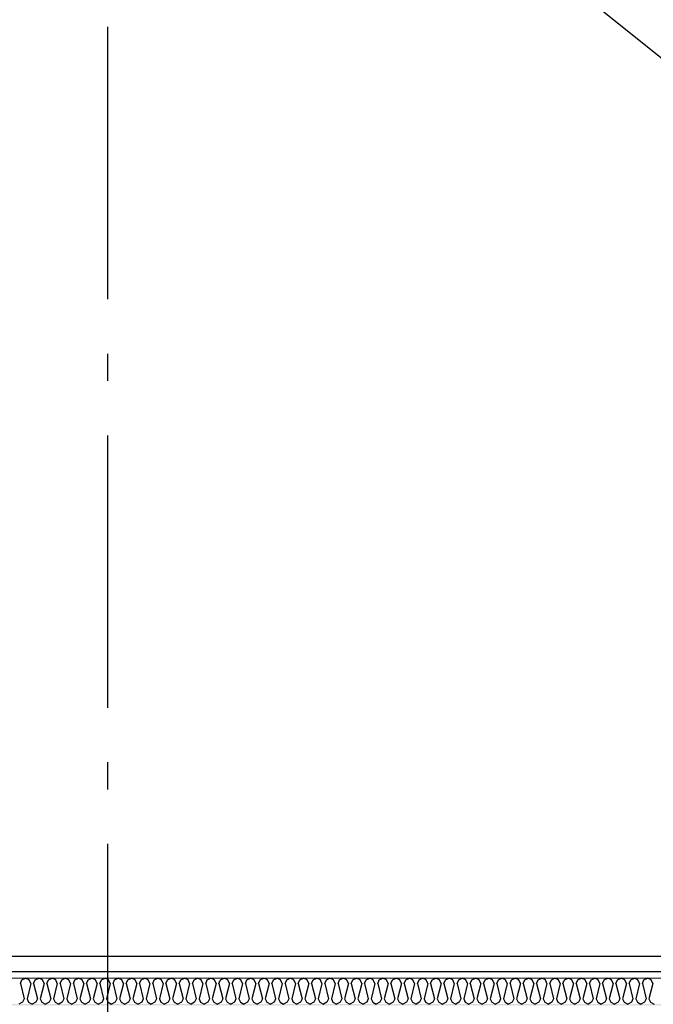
# Model space of a CAD drawing. Header units: millimetres. Extents: x -117798 to 93698, y -182207 to 252400.
# Tile 128 of 222: x -67634 to -66472, y -25810 to -24003. Entities that reach past the tile are written whole.
import ezdxf
from ezdxf.enums import TextEntityAlignment as Align

# ---------------------------------------------------------------- set-up
doc = ezdxf.new("R2010")
doc.units = ezdxf.units.MM
doc.header["$LTSCALE"] = 0.5
doc.header["$MEASUREMENT"] = 0
for name, pattern in [('Akselinje', [1500, 1000, -200, 100, -200]), ('Over snittplan', [260, 150, -50, 10, -50]), ('PLINE', [0])]:
    doc.linetypes.add(name, pattern=pattern)
for name, color, linetype in [('223- Bjelker', 7, 'Continuous'), ('232- Ikke-bærende yttervegger (Skravur)(Nye konstruksjoner)', 7, 'Continuous'), ('232- Ikke-bærende yttervegger(Nye konstruksjoner)', 7, 'Continuous'), ('256- Faste himlinger og overflatebehandling(Nye konstruksjoner)', 7, 'Continuous'), ('82-- Modullinjer', 7, 'Continuous'), ('862- M___Nettoareal(Nye konstruksjoner)', 7, 'Continuous'), ('862- M___Nettoareal(Polylinje)(Nye konstruksjoner)', 7, 'Continuous'), ('862- M___Nettoareal(Tekst)(Nye konstruksjoner)', 7, 'Continuous')]:
    doc.layers.add(name, color=color, linetype=linetype)
doc.layers.add('236- Innvendig kledning og overflate(Nye konstruksjoner)', color=7, linetype='Continuous', lineweight=0)
doc.styles.add('GENERATED_STYLE_1', font='arial.ttf')
doc.styles.add('GENERATED_STYLE_4', font='arial.ttf')

# ---------------------------------------------------------------- blocks, each defined once
blk = doc.blocks.new('Teknisk vent._A-214_26', base_point=(-66816.6, -20004.2))
at = {"layer": '862- M___Nettoareal(Polylinje)(Nye konstruksjoner)', "linetype": 'PLINE', "flags": 128}
blk.add_lwpolyline([(-70728.2, -18466.9), (-68648.2, -18466.9), (-68648.2, -25811.9), (-68573.2, -25811.9), (-68573.2, -25749.4), (-65173.2, -25749.4), (-65173.2, -25811.9), (-64973.2, -25811.9), (-64973.2, -25749.4), (-64405.7, -25749.4), (-64405.7, -15084.4), (-64973.2, -15084.4), (-64973.2, -15111.9), (-65173.2, -15111.9), (-65173.2, -15084.4), (-68573.2, -15084.4), (-68573.2, -15111.9), (-68773.2, -15111.9), (-68773.2, -15096.9), (-70728.2, -15096.9)], close=True, dxfattribs=at)
at = {"layer": '862- M___Nettoareal(Tekst)(Nye konstruksjoner)', "style": 'GENERATED_STYLE_1'}
for tag, height, p in [('DUMMY_862', 150, (-66934.4, -19409.6)), ('ROOM_NAME', 150, (-66934.4, -20633)), ('DUMMY_861', 100, (-67091.6, -20232.7)), ('ROOM_NUMBER', 100, (-67091.6, -20621.6)), ('DUMMY_863', 100, (-66698.7, -20598.7))]:
    blk.add_attdef(tag, text='', height=height, rotation=90, dxfattribs=at).set_placement(p, align=Align.TOP_LEFT)
blk = doc.blocks.new('*X465')
at = {"layer": '232- Ikke-bærende yttervegger (Skravur)(Nye konstruksjoner)', "linetype": 'PLINE'}
for p, q in [((-67632.9, -25771.6), (-67630, -25765.1)), ((-67632.9, -25771.6), (-67625.9, -25799.7)), ((-67630, -25765.1), (-67623.3, -25761.9)), ((-67616.7, -25765.1), (-67623.3, -25761.9)), ((-67613.8, -25771.6), (-67620.8, -25799.7)), ((-67613.8, -25771.6), (-67616.7, -25765.1)), ((-67608.7, -25771.6), (-67605.7, -25765.1)), ((-67608.7, -25771.6), (-67601.6, -25799.7)), ((-67605.7, -25765.1), (-67599.1, -25761.9)), ((-67592.4, -25765.1), (-67599.1, -25761.9)), ((-67589.5, -25771.6), (-67596.5, -25799.7)), ((-67589.5, -25771.6), (-67592.4, -25765.1)), ((-67584.4, -25771.6), (-67581.4, -25765.1)), ((-67584.4, -25771.6), (-67577.3, -25799.7)), ((-67581.4, -25765.1), (-67574.8, -25761.9)), ((-67568.2, -25765.1), (-67574.8, -25761.9)), ((-67565.2, -25771.6), (-67572.2, -25799.7)), ((-67565.2, -25771.6), (-67568.2, -25765.1)), ((-67560.1, -25771.6), (-67557.1, -25765.1)), ((-67560.1, -25771.6), (-67553.1, -25799.7)), ((-67557.1, -25765.1), (-67550.5, -25761.9)), ((-67543.9, -25765.1), (-67550.5, -25761.9)), ((-67540.9, -25771.6), (-67547.9, -25799.7)), ((-67540.9, -25771.6), (-67543.9, -25765.1)), ((-67535.8, -25771.6), (-67532.8, -25765.1)), ((-67535.8, -25771.6), (-67528.8, -25799.7)), ((-67532.8, -25765.1), (-67526.2, -25761.9)), ((-67519.6, -25765.1), (-67526.2, -25761.9)), ((-67516.6, -25771.6), (-67523.7, -25799.7)), ((-67516.6, -25771.6), (-67519.6, -25765.1)), ((-67511.5, -25771.6), (-67508.6, -25765.1)), ((-67511.5, -25771.6), (-67504.5, -25799.7)), ((-67508.6, -25765.1), (-67501.9, -25761.9)), ((-67495.3, -25765.1), (-67501.9, -25761.9)), ((-67492.3, -25771.6), (-67499.4, -25799.7)), ((-67492.3, -25771.6), (-67495.3, -25765.1)), ((-67487.2, -25771.6), (-67484.3, -25765.1)), ((-67487.2, -25771.6), (-67480.2, -25799.7)), ((-67484.3, -25765.1), (-67477.7, -25761.9)), ((-67471, -25765.1), (-67477.7, -25761.9)), ((-67468.1, -25771.6), (-67475.1, -25799.7)), ((-67468.1, -25771.6), (-67471, -25765.1)), ((-67463, -25771.6), (-67460, -25765.1)), ((-67463, -25771.6), (-67455.9, -25799.7)), ((-67460, -25765.1), (-67453.4, -25761.9)), ((-67446.7, -25765.1), (-67453.4, -25761.9)), ((-67443.8, -25771.6), (-67450.8, -25799.7)), ((-67443.8, -25771.6), (-67446.7, -25765.1)), ((-67438.7, -25771.6), (-67435.7, -25765.1)), ((-67438.7, -25771.6), (-67431.6, -25799.7)), ((-67435.7, -25765.1), (-67429.1, -25761.9)), ((-67422.5, -25765.1), (-67429.1, -25761.9)), ((-67419.5, -25771.6), (-67426.5, -25799.7)), ((-67419.5, -25771.6), (-67422.5, -25765.1)), ((-67414.4, -25771.6), (-67411.4, -25765.1)), ((-67414.4, -25771.6), (-67407.4, -25799.7)), ((-67411.4, -25765.1), (-67404.8, -25761.9)), ((-67398.2, -25765.1), (-67404.8, -25761.9)), ((-67395.2, -25771.6), (-67402.3, -25799.7)), ((-67395.2, -25771.6), (-67398.2, -25765.1)), ((-67390.1, -25771.6), (-67387.2, -25765.1)), ((-67390.1, -25771.6), (-67383.1, -25799.7)), ((-67387.2, -25765.1), (-67380.5, -25761.9)), ((-67373.9, -25765.1), (-67380.5, -25761.9)), ((-67370.9, -25771.6), (-67378, -25799.7)), ((-67370.9, -25771.6), (-67373.9, -25765.1)), ((-67365.8, -25771.6), (-67362.9, -25765.1)), ((-67365.8, -25771.6), (-67358.8, -25799.7)), ((-67362.9, -25765.1), (-67356.2, -25761.9)), ((-67349.6, -25765.1), (-67356.2, -25761.9)), ((-67346.7, -25771.6), (-67353.7, -25799.7)), ((-67346.7, -25771.6), (-67349.6, -25765.1)), ((-67341.6, -25771.6), (-67338.6, -25765.1)), ((-67341.6, -25771.6), (-67334.5, -25799.7)), ((-67338.6, -25765.1), (-67332, -25761.9)), ((-67325.3, -25765.1), (-67332, -25761.9)), ((-67322.4, -25771.6), (-67329.4, -25799.7)), ((-67322.4, -25771.6), (-67325.3, -25765.1)), ((-67317.3, -25771.6), (-67314.3, -25765.1)), ((-67317.3, -25771.6), (-67310.2, -25799.7)), ((-67314.3, -25765.1), (-67307.7, -25761.9)), ((-67301.1, -25765.1), (-67307.7, -25761.9)), ((-67298.1, -25771.6), (-67305.1, -25799.7)), ((-67298.1, -25771.6), (-67301.1, -25765.1)), ((-67293, -25771.6), (-67290, -25765.1)), ((-67293, -25771.6), (-67286, -25799.7)), ((-67290, -25765.1), (-67283.4, -25761.9)), ((-67276.8, -25765.1), (-67283.4, -25761.9)), ((-67273.8, -25771.6), (-67280.9, -25799.7)), ((-67273.8, -25771.6), (-67276.8, -25765.1)), ((-67268.7, -25771.6), (-67265.8, -25765.1)), ((-67268.7, -25771.6), (-67261.7, -25799.7)), ((-67265.8, -25765.1), (-67259.1, -25761.9)), ((-67252.5, -25765.1), (-67259.1, -25761.9)), ((-67249.5, -25771.6), (-67256.6, -25799.7)), ((-67249.5, -25771.6), (-67252.5, -25765.1)), ((-67244.4, -25771.6), (-67241.5, -25765.1)), ((-67244.4, -25771.6), (-67237.4, -25799.7)), ((-67241.5, -25765.1), (-67234.8, -25761.9)), ((-67228.2, -25765.1), (-67234.8, -25761.9)), ((-67225.3, -25771.6), (-67232.3, -25799.7)), ((-67225.3, -25771.6), (-67228.2, -25765.1)), ((-67220.2, -25771.6), (-67217.2, -25765.1)), ((-67220.2, -25771.6), (-67213.1, -25799.7)), ((-67217.2, -25765.1), (-67210.6, -25761.9)), ((-67203.9, -25765.1), (-67210.6, -25761.9)), ((-67201, -25771.6), (-67208, -25799.7)), ((-67201, -25771.6), (-67203.9, -25765.1)), ((-67195.9, -25771.6), (-67192.9, -25765.1)), ((-67195.9, -25771.6), (-67188.8, -25799.7)), ((-67192.9, -25765.1), (-67186.3, -25761.9)), ((-67179.6, -25765.1), (-67186.3, -25761.9)), ((-67176.7, -25771.6), (-67183.7, -25799.7)), ((-67176.7, -25771.6), (-67179.6, -25765.1)), ((-67171.6, -25771.6), (-67168.6, -25765.1)), ((-67171.6, -25771.6), (-67164.6, -25799.7)), ((-67168.6, -25765.1), (-67162, -25761.9)), ((-67155.4, -25765.1), (-67162, -25761.9)), ((-67152.4, -25771.6), (-67159.4, -25799.7)), ((-67152.4, -25771.6), (-67155.4, -25765.1)), ((-67147.3, -25771.6), (-67144.3, -25765.1)), ((-67147.3, -25771.6), (-67140.3, -25799.7)), ((-67144.3, -25765.1), (-67137.7, -25761.9)), ((-67131.1, -25765.1), (-67137.7, -25761.9)), ((-67128.1, -25771.6), (-67135.2, -25799.7)), ((-67128.1, -25771.6), (-67131.1, -25765.1)), ((-67123, -25771.6), (-67120.1, -25765.1)), ((-67123, -25771.6), (-67116, -25799.7)), ((-67120.1, -25765.1), (-67113.4, -25761.9)), ((-67106.8, -25765.1), (-67113.4, -25761.9)), ((-67103.8, -25771.6), (-67110.9, -25799.7)), ((-67103.8, -25771.6), (-67106.8, -25765.1)), ((-67098.7, -25771.6), (-67095.8, -25765.1)), ((-67098.7, -25771.6), (-67091.7, -25799.7)), ((-67095.8, -25765.1), (-67089.2, -25761.9)), ((-67082.5, -25765.1), (-67089.2, -25761.9)), ((-67079.6, -25771.6), (-67086.6, -25799.7)), ((-67079.6, -25771.6), (-67082.5, -25765.1)), ((-67074.5, -25771.6), (-67071.5, -25765.1)), ((-67074.5, -25771.6), (-67067.4, -25799.7)), ((-67071.5, -25765.1), (-67064.9, -25761.9)), ((-67058.2, -25765.1), (-67064.9, -25761.9)), ((-67055.3, -25771.6), (-67062.3, -25799.7)), ((-67055.3, -25771.6), (-67058.2, -25765.1)), ((-67050.2, -25771.6), (-67047.2, -25765.1)), ((-67050.2, -25771.6), (-67043.1, -25799.7)), ((-67047.2, -25765.1), (-67040.6, -25761.9)), ((-67034, -25765.1), (-67040.6, -25761.9)), ((-67031, -25771.6), (-67038, -25799.7)), ((-67031, -25771.6), (-67034, -25765.1)), ((-67025.9, -25771.6), (-67022.9, -25765.1)), ((-67025.9, -25771.6), (-67018.9, -25799.7)), ((-67022.9, -25765.1), (-67016.3, -25761.9)), ((-67009.7, -25765.1), (-67016.3, -25761.9)), ((-67006.7, -25771.6), (-67013.8, -25799.7)), ((-67006.7, -25771.6), (-67009.7, -25765.1)), ((-67001.6, -25771.6), (-66998.7, -25765.1)), ((-67001.6, -25771.6), (-66994.6, -25799.7)), ((-66998.7, -25765.1), (-66992, -25761.9)), ((-66985.4, -25765.1), (-66992, -25761.9)), ((-66982.4, -25771.6), (-66989.5, -25799.7)), ((-66982.4, -25771.6), (-66985.4, -25765.1)), ((-66977.3, -25771.6), (-66974.4, -25765.1)), ((-66977.3, -25771.6), (-66970.3, -25799.7)), ((-66974.4, -25765.1), (-66967.7, -25761.9)), ((-66961.1, -25765.1), (-66967.7, -25761.9)), ((-66958.2, -25771.6), (-66965.2, -25799.7)), ((-66958.2, -25771.6), (-66961.1, -25765.1)), ((-66953.1, -25771.6), (-66950.1, -25765.1)), ((-66953.1, -25771.6), (-66946, -25799.7)), ((-66950.1, -25765.1), (-66943.5, -25761.9)), ((-66936.8, -25765.1), (-66943.5, -25761.9)), ((-66933.9, -25771.6), (-66940.9, -25799.7)), ((-66933.9, -25771.6), (-66936.8, -25765.1)), ((-66928.8, -25771.6), (-66925.8, -25765.1)), ((-66928.8, -25771.6), (-66921.7, -25799.7)), ((-66925.8, -25765.1), (-66919.2, -25761.9)), ((-66912.6, -25765.1), (-66919.2, -25761.9)), ((-66909.6, -25771.6), (-66916.6, -25799.7)), ((-66909.6, -25771.6), (-66912.6, -25765.1)), ((-66904.5, -25771.6), (-66901.5, -25765.1)), ((-66904.5, -25771.6), (-66897.5, -25799.7)), ((-66901.5, -25765.1), (-66894.9, -25761.9)), ((-66888.3, -25765.1), (-66894.9, -25761.9)), ((-66885.3, -25771.6), (-66892.4, -25799.7)), ((-66885.3, -25771.6), (-66888.3, -25765.1)), ((-66880.2, -25771.6), (-66877.3, -25765.1)), ((-66880.2, -25771.6), (-66873.2, -25799.7)), ((-66877.3, -25765.1), (-66870.6, -25761.9)), ((-66864, -25765.1), (-66870.6, -25761.9)), ((-66861, -25771.6), (-66868.1, -25799.7)), ((-66861, -25771.6), (-66864, -25765.1)), ((-66855.9, -25771.6), (-66853, -25765.1)), ((-66855.9, -25771.6), (-66848.9, -25799.7)), ((-66853, -25765.1), (-66846.3, -25761.9)), ((-66839.7, -25765.1), (-66846.3, -25761.9)), ((-66836.8, -25771.6), (-66843.8, -25799.7)), ((-66836.8, -25771.6), (-66839.7, -25765.1)), ((-66831.7, -25771.6), (-66828.7, -25765.1)), ((-66831.7, -25771.6), (-66824.6, -25799.7)), ((-66828.7, -25765.1), (-66822.1, -25761.9)), ((-66815.4, -25765.1), (-66822.1, -25761.9)), ((-66812.5, -25771.6), (-66819.5, -25799.7)), ((-66812.5, -25771.6), (-66815.4, -25765.1)), ((-66807.4, -25771.6), (-66804.4, -25765.1)), ((-66807.4, -25771.6), (-66800.3, -25799.7)), ((-66804.4, -25765.1), (-66797.8, -25761.9)), ((-66791.1, -25765.1), (-66797.8, -25761.9)), ((-66788.2, -25771.6), (-66795.2, -25799.7)), ((-66788.2, -25771.6), (-66791.1, -25765.1)), ((-66783.1, -25771.6), (-66780.1, -25765.1)), ((-66783.1, -25771.6), (-66776, -25799.7)), ((-66780.1, -25765.1), (-66773.5, -25761.9)), ((-66766.9, -25765.1), (-66773.5, -25761.9)), ((-66763.9, -25771.6), (-66770.9, -25799.7)), ((-66763.9, -25771.6), (-66766.9, -25765.1)), ((-66758.8, -25771.6), (-66755.8, -25765.1)), ((-66758.8, -25771.6), (-66751.8, -25799.7)), ((-66755.8, -25765.1), (-66749.2, -25761.9)), ((-66742.6, -25765.1), (-66749.2, -25761.9)), ((-66739.6, -25771.6), (-66746.7, -25799.7)), ((-66739.6, -25771.6), (-66742.6, -25765.1)), ((-66734.5, -25771.6), (-66731.6, -25765.1)), ((-66734.5, -25771.6), (-66727.5, -25799.7)), ((-66731.6, -25765.1), (-66724.9, -25761.9)), ((-66718.3, -25765.1), (-66724.9, -25761.9)), ((-66715.3, -25771.6), (-66722.4, -25799.7)), ((-66715.3, -25771.6), (-66718.3, -25765.1)), ((-66710.2, -25771.6), (-66707.3, -25765.1)), ((-66710.2, -25771.6), (-66703.2, -25799.7)), ((-66707.3, -25765.1), (-66700.7, -25761.9)), ((-66694, -25765.1), (-66700.7, -25761.9)), ((-66691.1, -25771.6), (-66698.1, -25799.7)), ((-66691.1, -25771.6), (-66694, -25765.1)), ((-66686, -25771.6), (-66683, -25765.1)), ((-66686, -25771.6), (-66678.9, -25799.7)), ((-66683, -25765.1), (-66676.4, -25761.9)), ((-66669.7, -25765.1), (-66676.4, -25761.9)), ((-66666.8, -25771.6), (-66673.8, -25799.7)), ((-66666.8, -25771.6), (-66669.7, -25765.1)), ((-66661.7, -25771.6), (-66658.7, -25765.1)), ((-66661.7, -25771.6), (-66654.6, -25799.7)), ((-66658.7, -25765.1), (-66652.1, -25761.9)), ((-66645.5, -25765.1), (-66652.1, -25761.9)), ((-66642.5, -25771.6), (-66649.5, -25799.7)), ((-66642.5, -25771.6), (-66645.5, -25765.1)), ((-66637.4, -25771.6), (-66634.4, -25765.1)), ((-66637.4, -25771.6), (-66630.4, -25799.7)), ((-66634.4, -25765.1), (-66627.8, -25761.9)), ((-66621.2, -25765.1), (-66627.8, -25761.9)), ((-66618.2, -25771.6), (-66625.3, -25799.7)), ((-66618.2, -25771.6), (-66621.2, -25765.1)), ((-66613.1, -25771.6), (-66610.2, -25765.1)), ((-66613.1, -25771.6), (-66606.1, -25799.7)), ((-66610.2, -25765.1), (-66603.5, -25761.9)), ((-66596.9, -25765.1), (-66603.5, -25761.9)), ((-66593.9, -25771.6), (-66601, -25799.7)), ((-66593.9, -25771.6), (-66596.9, -25765.1)), ((-66588.8, -25771.6), (-66585.9, -25765.1)), ((-66588.8, -25771.6), (-66581.8, -25799.7)), ((-66585.9, -25765.1), (-66579.2, -25761.9)), ((-66572.6, -25765.1), (-66579.2, -25761.9)), ((-66569.7, -25771.6), (-66576.7, -25799.7)), ((-66569.7, -25771.6), (-66572.6, -25765.1)), ((-66564.6, -25771.6), (-66561.6, -25765.1)), ((-66564.6, -25771.6), (-66557.5, -25799.7)), ((-66561.6, -25765.1), (-66555, -25761.9)), ((-66548.3, -25765.1), (-66555, -25761.9)), ((-66545.4, -25771.6), (-66552.4, -25799.7)), ((-66545.4, -25771.6), (-66548.3, -25765.1)), ((-66540.3, -25771.6), (-66537.3, -25765.1)), ((-66540.3, -25771.6), (-66533.2, -25799.7)), ((-66537.3, -25765.1), (-66530.7, -25761.9)), ((-66524.1, -25765.1), (-66530.7, -25761.9)), ((-66521.1, -25771.6), (-66528.1, -25799.7)), ((-66521.1, -25771.6), (-66524.1, -25765.1)), ((-66516, -25771.6), (-66513, -25765.1)), ((-66516, -25771.6), (-66509, -25799.7)), ((-66513, -25765.1), (-66506.4, -25761.9)), ((-66499.8, -25765.1), (-66506.4, -25761.9)), ((-66496.8, -25771.6), (-66503.9, -25799.7)), ((-66496.8, -25771.6), (-66499.8, -25765.1)), ((-66491.7, -25771.6), (-66488.8, -25765.1)), ((-66491.7, -25771.6), (-66484.7, -25799.7)), ((-66488.8, -25765.1), (-66482.1, -25761.9)), ((-66475.5, -25765.1), (-66482.1, -25761.9)), ((-66472.5, -25771.6), (-66479.6, -25799.7)), ((-66472.5, -25771.6), (-66475.5, -25765.1)), ((-67628.9, -25806.2), (-67635.5, -25809.9)), ((-67625.9, -25799.7), (-67628.9, -25806.2)), ((-67620.8, -25799.7), (-67617.8, -25806.2)), ((-67617.8, -25806.2), (-67611.2, -25809.9)), ((-67604.6, -25806.2), (-67611.2, -25809.9)), ((-67601.6, -25799.7), (-67604.6, -25806.2)), ((-67596.5, -25799.7), (-67593.6, -25806.2)), ((-67593.6, -25806.2), (-67586.9, -25809.9)), ((-67580.3, -25806.2), (-67586.9, -25809.9)), ((-67577.3, -25799.7), (-67580.3, -25806.2)), ((-67572.2, -25799.7), (-67569.3, -25806.2)), ((-67569.3, -25806.2), (-67562.6, -25809.9)), ((-67556, -25806.2), (-67562.6, -25809.9)), ((-67553.1, -25799.7), (-67556, -25806.2)), ((-67547.9, -25799.7), (-67545, -25806.2)), ((-67545, -25806.2), (-67538.4, -25809.9)), ((-67531.7, -25806.2), (-67538.4, -25809.9)), ((-67528.8, -25799.7), (-67531.7, -25806.2)), ((-67523.7, -25799.7), (-67520.7, -25806.2)), ((-67520.7, -25806.2), (-67514.1, -25809.9)), ((-67507.4, -25806.2), (-67514.1, -25809.9)), ((-67504.5, -25799.7), (-67507.4, -25806.2)), ((-67499.4, -25799.7), (-67496.4, -25806.2)), ((-67496.4, -25806.2), (-67489.8, -25809.9)), ((-67483.2, -25806.2), (-67489.8, -25809.9)), ((-67480.2, -25799.7), (-67483.2, -25806.2)), ((-67475.1, -25799.7), (-67472.1, -25806.2)), ((-67472.1, -25806.2), (-67465.5, -25809.9)), ((-67458.9, -25806.2), (-67465.5, -25809.9)), ((-67455.9, -25799.7), (-67458.9, -25806.2)), ((-67450.8, -25799.7), (-67447.9, -25806.2)), ((-67447.9, -25806.2), (-67441.2, -25809.9)), ((-67434.6, -25806.2), (-67441.2, -25809.9)), ((-67431.6, -25799.7), (-67434.6, -25806.2)), ((-67426.5, -25799.7), (-67423.6, -25806.2)), ((-67423.6, -25806.2), (-67417, -25809.9)), ((-67410.3, -25806.2), (-67417, -25809.9)), ((-67407.4, -25799.7), (-67410.3, -25806.2)), ((-67402.3, -25799.7), (-67399.3, -25806.2)), ((-67399.3, -25806.2), (-67392.7, -25809.9)), ((-67386, -25806.2), (-67392.7, -25809.9)), ((-67383.1, -25799.7), (-67386, -25806.2)), ((-67378, -25799.7), (-67375, -25806.2)), ((-67375, -25806.2), (-67368.4, -25809.9)), ((-67361.8, -25806.2), (-67368.4, -25809.9)), ((-67358.8, -25799.7), (-67361.8, -25806.2)), ((-67353.7, -25799.7), (-67350.7, -25806.2)), ((-67350.7, -25806.2), (-67344.1, -25809.9)), ((-67337.5, -25806.2), (-67344.1, -25809.9)), ((-67334.5, -25799.7), (-67337.5, -25806.2)), ((-67329.4, -25799.7), (-67326.5, -25806.2)), ((-67326.5, -25806.2), (-67319.8, -25809.9)), ((-67313.2, -25806.2), (-67319.8, -25809.9)), ((-67310.2, -25799.7), (-67313.2, -25806.2)), ((-67305.1, -25799.7), (-67302.2, -25806.2)), ((-67302.2, -25806.2), (-67295.5, -25809.9)), ((-67288.9, -25806.2), (-67295.5, -25809.9)), ((-67286, -25799.7), (-67288.9, -25806.2)), ((-67280.9, -25799.7), (-67277.9, -25806.2)), ((-67277.9, -25806.2), (-67271.3, -25809.9)), ((-67264.6, -25806.2), (-67271.3, -25809.9)), ((-67261.7, -25799.7), (-67264.6, -25806.2)), ((-67256.6, -25799.7), (-67253.6, -25806.2)), ((-67253.6, -25806.2), (-67247, -25809.9)), ((-67240.4, -25806.2), (-67247, -25809.9)), ((-67237.4, -25799.7), (-67240.4, -25806.2)), ((-67232.3, -25799.7), (-67229.3, -25806.2)), ((-67229.3, -25806.2), (-67222.7, -25809.9)), ((-67216.1, -25806.2), (-67222.7, -25809.9)), ((-67213.1, -25799.7), (-67216.1, -25806.2)), ((-67208, -25799.7), (-67205.1, -25806.2)), ((-67205.1, -25806.2), (-67198.4, -25809.9)), ((-67191.8, -25806.2), (-67198.4, -25809.9)), ((-67188.8, -25799.7), (-67191.8, -25806.2)), ((-67183.7, -25799.7), (-67180.8, -25806.2)), ((-67180.8, -25806.2), (-67174.1, -25809.9)), ((-67167.5, -25806.2), (-67174.1, -25809.9)), ((-67164.6, -25799.7), (-67167.5, -25806.2)), ((-67159.4, -25799.7), (-67156.5, -25806.2)), ((-67156.5, -25806.2), (-67149.9, -25809.9)), ((-67143.2, -25806.2), (-67149.9, -25809.9)), ((-67140.3, -25799.7), (-67143.2, -25806.2)), ((-67135.2, -25799.7), (-67132.2, -25806.2)), ((-67132.2, -25806.2), (-67125.6, -25809.9)), ((-67118.9, -25806.2), (-67125.6, -25809.9)), ((-67116, -25799.7), (-67118.9, -25806.2)), ((-67110.9, -25799.7), (-67107.9, -25806.2)), ((-67107.9, -25806.2), (-67101.3, -25809.9)), ((-67094.7, -25806.2), (-67101.3, -25809.9)), ((-67091.7, -25799.7), (-67094.7, -25806.2)), ((-67086.6, -25799.7), (-67083.6, -25806.2)), ((-67083.6, -25806.2), (-67077, -25809.9)), ((-67070.4, -25806.2), (-67077, -25809.9)), ((-67067.4, -25799.7), (-67070.4, -25806.2)), ((-67062.3, -25799.7), (-67059.4, -25806.2)), ((-67059.4, -25806.2), (-67052.7, -25809.9)), ((-67046.1, -25806.2), (-67052.7, -25809.9)), ((-67043.1, -25799.7), (-67046.1, -25806.2)), ((-67038, -25799.7), (-67035.1, -25806.2)), ((-67035.1, -25806.2), (-67028.5, -25809.9)), ((-67021.8, -25806.2), (-67028.5, -25809.9)), ((-67018.9, -25799.7), (-67021.8, -25806.2)), ((-67013.8, -25799.7), (-67010.8, -25806.2)), ((-67010.8, -25806.2), (-67004.2, -25809.9)), ((-66997.5, -25806.2), (-67004.2, -25809.9)), ((-66994.6, -25799.7), (-66997.5, -25806.2)), ((-66989.5, -25799.7), (-66986.5, -25806.2)), ((-66986.5, -25806.2), (-66979.9, -25809.9)), ((-66973.3, -25806.2), (-66979.9, -25809.9)), ((-66970.3, -25799.7), (-66973.3, -25806.2)), ((-66965.2, -25799.7), (-66962.2, -25806.2)), ((-66962.2, -25806.2), (-66955.6, -25809.9)), ((-66949, -25806.2), (-66955.6, -25809.9)), ((-66946, -25799.7), (-66949, -25806.2)), ((-66940.9, -25799.7), (-66938, -25806.2)), ((-66938, -25806.2), (-66931.3, -25809.9)), ((-66924.7, -25806.2), (-66931.3, -25809.9)), ((-66921.7, -25799.7), (-66924.7, -25806.2)), ((-66916.6, -25799.7), (-66913.7, -25806.2)), ((-66913.7, -25806.2), (-66907, -25809.9)), ((-66900.4, -25806.2), (-66907, -25809.9)), ((-66897.5, -25799.7), (-66900.4, -25806.2)), ((-66892.4, -25799.7), (-66889.4, -25806.2)), ((-66889.4, -25806.2), (-66882.8, -25809.9)), ((-66876.1, -25806.2), (-66882.8, -25809.9)), ((-66873.2, -25799.7), (-66876.1, -25806.2)), ((-66868.1, -25799.7), (-66865.1, -25806.2)), ((-66865.1, -25806.2), (-66858.5, -25809.9)), ((-66851.9, -25806.2), (-66858.5, -25809.9)), ((-66848.9, -25799.7), (-66851.9, -25806.2)), ((-66843.8, -25799.7), (-66840.8, -25806.2)), ((-66840.8, -25806.2), (-66834.2, -25809.9)), ((-66827.6, -25806.2), (-66834.2, -25809.9)), ((-66824.6, -25799.7), (-66827.6, -25806.2)), ((-66819.5, -25799.7), (-66816.6, -25806.2)), ((-66816.6, -25806.2), (-66809.9, -25809.9)), ((-66803.3, -25806.2), (-66809.9, -25809.9)), ((-66800.3, -25799.7), (-66803.3, -25806.2)), ((-66795.2, -25799.7), (-66792.3, -25806.2)), ((-66792.3, -25806.2), (-66785.6, -25809.9)), ((-66779, -25806.2), (-66785.6, -25809.9)), ((-66776, -25799.7), (-66779, -25806.2)), ((-66770.9, -25799.7), (-66768, -25806.2)), ((-66768, -25806.2), (-66761.4, -25809.9)), ((-66754.7, -25806.2), (-66761.4, -25809.9)), ((-66751.8, -25799.7), (-66754.7, -25806.2)), ((-66746.7, -25799.7), (-66743.7, -25806.2)), ((-66743.7, -25806.2), (-66737.1, -25809.9)), ((-66730.4, -25806.2), (-66737.1, -25809.9)), ((-66727.5, -25799.7), (-66730.4, -25806.2)), ((-66722.4, -25799.7), (-66719.4, -25806.2)), ((-66719.4, -25806.2), (-66712.8, -25809.9)), ((-66706.2, -25806.2), (-66712.8, -25809.9)), ((-66703.2, -25799.7), (-66706.2, -25806.2)), ((-66698.1, -25799.7), (-66695.1, -25806.2)), ((-66695.1, -25806.2), (-66688.5, -25809.9)), ((-66681.9, -25806.2), (-66688.5, -25809.9)), ((-66678.9, -25799.7), (-66681.9, -25806.2)), ((-66673.8, -25799.7), (-66670.9, -25806.2)), ((-66670.9, -25806.2), (-66664.2, -25809.9)), ((-66657.6, -25806.2), (-66664.2, -25809.9)), ((-66654.6, -25799.7), (-66657.6, -25806.2)), ((-66649.5, -25799.7), (-66646.6, -25806.2)), ((-66646.6, -25806.2), (-66640, -25809.9)), ((-66633.3, -25806.2), (-66640, -25809.9)), ((-66630.4, -25799.7), (-66633.3, -25806.2)), ((-66625.3, -25799.7), (-66622.3, -25806.2)), ((-66622.3, -25806.2), (-66615.7, -25809.9)), ((-66609, -25806.2), (-66615.7, -25809.9)), ((-66606.1, -25799.7), (-66609, -25806.2)), ((-66601, -25799.7), (-66598, -25806.2)), ((-66598, -25806.2), (-66591.4, -25809.9)), ((-66584.8, -25806.2), (-66591.4, -25809.9)), ((-66581.8, -25799.7), (-66584.8, -25806.2)), ((-66576.7, -25799.7), (-66573.7, -25806.2)), ((-66573.7, -25806.2), (-66567.1, -25809.9)), ((-66560.5, -25806.2), (-66567.1, -25809.9)), ((-66557.5, -25799.7), (-66560.5, -25806.2)), ((-66552.4, -25799.7), (-66549.5, -25806.2)), ((-66549.5, -25806.2), (-66542.8, -25809.9)), ((-66536.2, -25806.2), (-66542.8, -25809.9)), ((-66533.2, -25799.7), (-66536.2, -25806.2)), ((-66528.1, -25799.7), (-66525.2, -25806.2)), ((-66525.2, -25806.2), (-66518.5, -25809.9)), ((-66511.9, -25806.2), (-66518.5, -25809.9)), ((-66509, -25799.7), (-66511.9, -25806.2)), ((-66503.9, -25799.7), (-66500.9, -25806.2)), ((-66500.9, -25806.2), (-66494.3, -25809.9)), ((-66487.6, -25806.2), (-66494.3, -25809.9)), ((-66484.7, -25799.7), (-66487.6, -25806.2)), ((-66479.6, -25799.7), (-66476.6, -25806.2)), ((-66476.6, -25806.2), (-66470, -25809.9))]:
    blk.add_line(p, q, dxfattribs=at)
blk = doc.blocks.new('Standard grid marker[211]', base_point=(-67473.2, 26434.4))
at = {"layer": '82-- Modullinjer', "linetype": 'Akselinje'}
blk.add_line((-67473.2, 26234.4), (-67473.2, -50374.4), dxfattribs=at)
at = {"layer": '82-- Modullinjer', "style": 'GENERATED_STYLE_4'}
for tag, p in [('AC_MarkerText_1_0', (-67600.7, 26644.4)), ('AC_MarkerText_1_1', (-67600.7, -50864.4))]:
    blk.add_attdef(tag, text='', height=175, rotation=90, dxfattribs=at).set_placement(p, align=Align.TOP_CENTER)

msp = doc.modelspace()

# ---------------------------------------------------------------- hatches: boundary and pattern name
at = {"layer": '232- Ikke-bærende yttervegger (Skravur)(Nye konstruksjoner)', "linetype": 'Continuous'}
h = msp.add_hatch(dxfattribs=at)
h.set_pattern_fill('Gips', color=256, style=0, pattern_type=2)
h.set_pattern_definition([(0, (0, 0), (0, 86.60254), [0, -50]), (0, (25, 43.3), (0, 86.60254), [0, -50])])
h.paths.add_polyline_path([(-65173.2, -25749.4), (-68573.2, -25749.4), (-68573.2, -25761.9), (-65173.2, -25761.9)])
msp.add_hatch(color=256, dxfattribs=at).paths.add_polyline_path([(-68573.2, -25811.9), (-65173.2, -25811.9), (-65173.2, -25809.9), (-68573.2, -25809.9)])

# ---------------------------------------------------------------- linework, layer by layer
at = {"layer": '223- Bjelker', "linetype": 'Over snittplan'}
msp.add_line((-64288.2, -25721.9), (-77768.2, -25721.9), dxfattribs=at)
at = {"layer": '236- Innvendig kledning og overflate(Nye konstruksjoner)', "linetype": 'PLINE'}
msp.add_line((-65173.2, -25761.9), (-68573.2, -25761.9), dxfattribs=at)
at = {"layer": '236- Innvendig kledning og overflate(Nye konstruksjoner)', "linetype": 'PLINE', "flags": 128}
msp.add_lwpolyline([(-65173.2, -25749.4), (-68573.2, -25749.4)], dxfattribs=at)
at = {"layer": '256- Faste himlinger og overflatebehandling(Nye konstruksjoner)', "linetype": 'PLINE'}
msp.add_line((-64405.7, -25721.9), (-68648.2, -22311.9), dxfattribs=at)
at = {"layer": '256- Faste himlinger og overflatebehandling(Nye konstruksjoner)', "linetype": 'PLINE', "flags": 128}
msp.add_lwpolyline([(-64343.2, -25721.9), (-68648.2, -25721.9)], dxfattribs=at)

# ---------------------------------------------------------------- block references
at = {"layer": '232- Ikke-bærende yttervegger(Nye konstruksjoner)'}
msp.add_blockref('*X465', (0, 0), dxfattribs=at)
at = {"layer": '82-- Modullinjer', "linetype": 'PLINE'}
msp.add_blockref('Standard grid marker[211]', (-67473.2, 26434.4), dxfattribs=at)
at = {"layer": '862- M___Nettoareal(Nye konstruksjoner)', "linetype": 'Continuous'}
msp.add_blockref('Teknisk vent._A-214_26', (-66816.6, -20004.2), dxfattribs=at)

doc.saveas('drawing.dxf')
